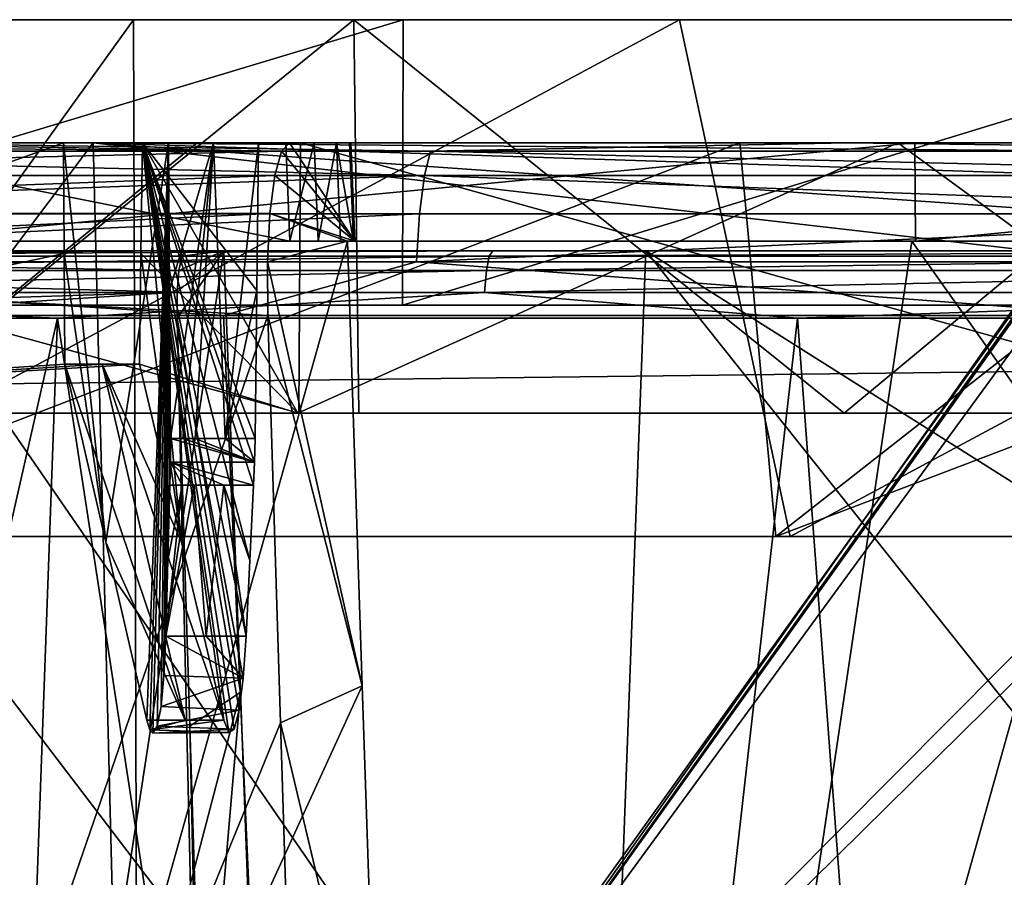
# Model space of a CAD drawing. Header units: millimetres. Extents: x -392 to 0, y 0 to 452.
# Tile 130 of 239: x -185 to -165, y 381 to 398. Entities that reach past the tile are written whole.
import ezdxf

# ---------------------------------------------------------------- set-up
doc = ezdxf.new("R2010")
doc.units = ezdxf.units.MM
doc.header["$LTSCALE"] = 65.185185
for name, color, linetype in [('1', 7, 'CONTINUOUS'), ('101', 7, 'CONTINUOUS'), ('13', 7, 'CONTINUOUS'), ('18', 7, 'CONTINUOUS'), ('245', 7, 'CONTINUOUS'), ('249', 7, 'CONTINUOUS'), ('259', 7, 'CONTINUOUS'), ('26', 7, 'CONTINUOUS'), ('260', 7, 'CONTINUOUS'), ('261', 7, 'CONTINUOUS'), ('279', 7, 'CONTINUOUS'), ('32', 7, 'CONTINUOUS'), ('34', 7, 'CONTINUOUS'), ('36', 7, 'CONTINUOUS'), ('39', 7, 'CONTINUOUS'), ('431', 7, 'CONTINUOUS'), ('432', 7, 'CONTINUOUS'), ('437', 7, 'CONTINUOUS'), ('441', 7, 'CONTINUOUS'), ('442', 7, 'CONTINUOUS'), ('445', 7, 'CONTINUOUS'), ('447', 7, 'CONTINUOUS'), ('454', 7, 'CONTINUOUS'), ('455', 7, 'CONTINUOUS'), ('456', 7, 'CONTINUOUS'), ('457', 7, 'CONTINUOUS'), ('458', 7, 'CONTINUOUS'), ('459', 7, 'CONTINUOUS'), ('460', 7, 'CONTINUOUS'), ('468', 7, 'CONTINUOUS'), ('469', 7, 'CONTINUOUS'), ('470', 7, 'CONTINUOUS'), ('471', 7, 'CONTINUOUS'), ('472', 7, 'CONTINUOUS'), ('473', 7, 'CONTINUOUS'), ('474', 7, 'CONTINUOUS'), ('54', 7, 'CONTINUOUS'), ('81', 7, 'CONTINUOUS'), ('96', 7, 'CONTINUOUS'), ('97', 7, 'CONTINUOUS'), ('99', 7, 'CONTINUOUS')]:
    doc.layers.add(name, color=color, linetype=linetype)

msp = doc.modelspace()

# ---------------------------------------------------------------- linework, layer by layer
at = {"layer": '1', "linetype": 'Continuous'}
for points in [[(-199.5, 336.065, -371.956), (-178.472, 336.065, -370.684), (-199.5, 392.488, -373.335), (-199.5, 336.065, -371.956)], [(-199.5, 392.488, -373.335), (-178.472, 336.065, -370.684), (-180.97, 392.488, -372.356), (-199.5, 392.488, -373.335)], [(-180.97, 392.488, -372.356), (-178.472, 336.065, -370.684), (-162.646, 392.488, -369.429), (-180.97, 392.488, -372.356)], [(-178.472, 336.065, -370.684), (-157.75, 336.065, -366.886), (-162.646, 392.488, -369.429), (-178.472, 336.065, -370.684)]]:
    msp.add_3dface(points, dxfattribs=at)
at = {"layer": '101', "linetype": 'Continuous'}
for points in [[(-173.31, 369, -380.468), (-192.24, 393.8, -381.757), (-194.332, 369, -382.261), (-173.31, 369, -380.468)], [(-172.381, 393.8, -379.895), (-192.24, 393.8, -381.757), (-173.31, 369, -380.468), (-172.381, 393.8, -379.895)], [(-152.62, 369, -376.289), (-172.381, 393.8, -379.895), (-173.31, 369, -380.468), (-152.62, 369, -376.289)], [(-152.62, 369, -376.289), (-152.729, 381.4, -376.094), (-172.381, 393.8, -379.895), (-152.62, 369, -376.289)], [(-152.837, 393.8, -375.898), (-172.381, 393.8, -379.895), (-152.729, 381.4, -376.094), (-152.837, 393.8, -375.898)]]:
    msp.add_3dface(points, dxfattribs=at)
at = {"layer": '13', "linetype": 'Continuous'}
for points in [[(-192.538, 369, -383.646), (-187.93, 394, -383.636), (-170.687, 369, -381.535), (-192.538, 369, -383.646)], [(-178.451, 394, -12.197), (-189.74, 394, -11.261), (-185.462, 369, -11.753), (-178.451, 394, -12.197)], [(-187.93, 394, -383.636), (-166.975, 394, -381.137), (-170.687, 369, -381.535), (-187.93, 394, -383.636)], [(-178.15, 384.962, -12.311), (-178.451, 394, -12.197), (-185.462, 369, -11.753), (-178.15, 384.962, -12.311)], [(-170.687, 369, -381.535), (-166.975, 394, -381.137), (-149.232, 369, -376.866), (-170.687, 369, -381.535)], [(-166.975, 394, -381.137), (-146.436, 394, -376.286), (-149.232, 369, -376.866), (-166.975, 394, -381.137)], [(-177.849, 375.93, -12.425), (-178.15, 384.962, -12.311), (-185.462, 369, -11.753), (-177.849, 375.93, -12.425)]]:
    msp.add_3dface(points, dxfattribs=at)
at = {"layer": '18', "linetype": 'Continuous'}
for points in [[(-179.625, 394, -9.527), (-179.706, 396, -9.589), (-189.611, 396, -8.808), (-179.625, 394, -9.527)], [(-189.607, 394, -8.738), (-179.625, 394, -9.527), (-189.611, 396, -8.808), (-189.607, 394, -8.738)]]:
    msp.add_3dface(points, dxfattribs=at)
at = {"layer": '245', "linetype": 'Continuous'}
for points in [[(-200.572, 395.829, -19.166), (-200.624, 396, -18.07), (-179.792, 395.829, -20.255), (-200.572, 395.829, -19.166)], [(-179.792, 395.829, -20.255), (-200.624, 396, -18.07), (-190.109, 396, -18.312), (-179.792, 395.829, -20.255)], [(-179.627, 396, -19.17), (-179.792, 395.829, -20.255), (-190.109, 396, -18.312), (-179.627, 396, -19.17)], [(-200.538, 395.333, -20.157), (-200.572, 395.829, -19.166), (-179.792, 395.829, -20.255), (-200.538, 395.333, -20.157)], [(-179.93, 395.333, -21.237), (-200.538, 395.333, -20.157), (-179.792, 395.829, -20.255), (-179.93, 395.333, -21.237)], [(-200.523, 394.559, -20.95), (-200.538, 395.333, -20.157), (-179.93, 395.333, -21.237), (-200.523, 394.559, -20.95)], [(-180.028, 394.558, -22.025), (-200.523, 394.559, -20.95), (-179.93, 395.333, -21.237), (-180.028, 394.558, -22.025)], [(-200.53, 393.58, -21.471), (-200.523, 394.559, -20.95), (-180.028, 394.558, -22.025), (-200.53, 393.58, -21.471)], [(-180.075, 393.579, -22.543), (-200.53, 393.58, -21.471), (-180.028, 394.558, -22.025), (-180.075, 393.579, -22.543)], [(-180.068, 392.488, -22.742), (-189.769, 392.488, -21.935), (-200.53, 393.58, -21.471), (-180.068, 392.488, -22.742)], [(-180.068, 392.488, -22.742), (-200.53, 393.58, -21.471), (-180.075, 393.579, -22.543), (-180.068, 392.488, -22.742)]]:
    msp.add_3dface(points, dxfattribs=at)
at = {"layer": '249', "linetype": 'Continuous'}
for points in [[(-198.499, 395.829, -375.835), (-176.761, 395.829, -374.382), (-188.379, 396, -376.589), (-198.499, 395.829, -375.835)], [(-188.379, 396, -376.589), (-176.761, 395.829, -374.382), (-168.277, 396, -374.196), (-188.379, 396, -376.589)], [(-176.761, 395.829, -374.382), (-155.362, 395.829, -370.29), (-168.277, 396, -374.196), (-176.761, 395.829, -374.382)], [(-168.277, 396, -374.196), (-155.362, 395.829, -370.29), (-148.572, 396, -369.555), (-168.277, 396, -374.196)], [(-176.761, 395.829, -374.382), (-198.499, 395.829, -375.835), (-176.887, 395.332, -373.398), (-176.761, 395.829, -374.382)], [(-198.499, 395.829, -375.835), (-198.499, 395.332, -374.842), (-176.887, 395.332, -373.398), (-198.499, 395.829, -375.835)], [(-176.761, 395.829, -374.382), (-176.887, 395.332, -373.398), (-155.614, 395.332, -369.329), (-176.761, 395.829, -374.382)], [(-155.362, 395.829, -370.29), (-176.761, 395.829, -374.382), (-155.614, 395.332, -369.329), (-155.362, 395.829, -370.29)], [(-198.499, 394.557, -374.048), (-176.987, 394.557, -372.61), (-176.887, 395.332, -373.398), (-198.499, 394.557, -374.048)], [(-198.499, 395.332, -374.842), (-198.499, 394.557, -374.048), (-176.887, 395.332, -373.398), (-198.499, 395.332, -374.842)], [(-176.987, 394.557, -372.61), (-155.81, 394.557, -368.56), (-176.887, 395.332, -373.398), (-176.987, 394.557, -372.61)], [(-176.887, 395.332, -373.398), (-155.81, 394.557, -368.56), (-155.614, 395.332, -369.329), (-176.887, 395.332, -373.398)], [(-198.499, 393.576, -373.528), (-177.049, 393.576, -372.093), (-176.987, 394.557, -372.61), (-198.499, 393.576, -373.528)], [(-198.499, 394.557, -374.048), (-198.499, 393.576, -373.528), (-176.987, 394.557, -372.61), (-198.499, 394.557, -374.048)], [(-177.049, 393.576, -372.093), (-155.934, 393.576, -368.055), (-155.81, 394.557, -368.56), (-177.049, 393.576, -372.093)], [(-176.987, 394.557, -372.61), (-177.049, 393.576, -372.093), (-155.81, 394.557, -368.56), (-176.987, 394.557, -372.61)], [(-199.5, 392.488, -373.335), (-180.97, 392.488, -372.356), (-198.499, 393.576, -373.528), (-199.5, 392.488, -373.335)], [(-198.499, 393.576, -373.528), (-180.97, 392.488, -372.356), (-177.049, 393.576, -372.093), (-198.499, 393.576, -373.528)], [(-180.97, 392.488, -372.356), (-162.646, 392.488, -369.429), (-177.049, 393.576, -372.093), (-180.97, 392.488, -372.356)], [(-177.049, 393.576, -372.093), (-162.646, 392.488, -369.429), (-155.934, 393.576, -368.055), (-177.049, 393.576, -372.093)]]:
    msp.add_3dface(points, dxfattribs=at)
at = {"layer": '259', "linetype": 'Continuous'}
for points in [[(-189.74, 394, -11.261), (-178.451, 394, -12.197), (-189.607, 394, -8.738), (-189.74, 394, -11.261)], [(-178.451, 394, -12.197), (-179.625, 394, -9.527), (-189.607, 394, -8.738), (-178.451, 394, -12.197)], [(-179.625, 394, -9.527), (-178.451, 394, -12.197), (-179.049, 394, -9.71), (-179.625, 394, -9.527)], [(-179.049, 394, -9.71), (-178.451, 394, -12.197), (-178.593, 394, -10.105), (-179.049, 394, -9.71)], [(-178.593, 394, -10.105), (-178.451, 394, -12.197), (-178.329, 394, -10.649), (-178.593, 394, -10.105)], [(-178.329, 394, -10.649), (-178.451, 394, -12.197), (-178.302, 394, -11.252), (-178.329, 394, -10.649)]]:
    msp.add_3dface(points, dxfattribs=at)
at = {"layer": '26', "linetype": 'Continuous'}
for points in [[(-166.899, 394, -383.688), (-187.925, 394, -386.166), (-166.914, 396, -383.62), (-166.899, 394, -383.688)], [(-166.914, 396, -383.62), (-187.925, 394, -386.166), (-187.918, 396, -386.096), (-166.914, 396, -383.62)], [(-146.318, 396, -378.812), (-166.899, 394, -383.688), (-166.914, 396, -383.62), (-146.318, 396, -378.812)], [(-156.519, 394, -381.569), (-166.899, 394, -383.688), (-146.318, 396, -378.812), (-156.519, 394, -381.569)]]:
    msp.add_3dface(points, dxfattribs=at)
at = {"layer": '260', "linetype": 'Continuous'}
for points in [[(-179.706, 396, -9.589), (-179.625, 394, -9.527), (-179.13, 396, -9.772), (-179.706, 396, -9.589)], [(-179.625, 394, -9.527), (-179.049, 394, -9.71), (-179.13, 396, -9.772), (-179.625, 394, -9.527)], [(-179.13, 396, -9.772), (-179.049, 394, -9.71), (-178.673, 396, -10.167), (-179.13, 396, -9.772)], [(-179.049, 394, -9.71), (-178.593, 394, -10.105), (-178.673, 396, -10.167), (-179.049, 394, -9.71)], [(-178.593, 394, -10.105), (-178.329, 394, -10.649), (-178.673, 396, -10.167), (-178.593, 394, -10.105)], [(-178.673, 396, -10.167), (-178.329, 394, -10.649), (-178.41, 396, -10.71), (-178.673, 396, -10.167)], [(-178.329, 394, -10.649), (-178.302, 394, -11.252), (-178.41, 396, -10.71), (-178.329, 394, -10.649)], [(-178.41, 396, -10.71), (-178.302, 394, -11.252), (-178.382, 396, -11.314), (-178.41, 396, -10.71)]]:
    msp.add_3dface(points, dxfattribs=at)
at = {"layer": '261', "linetype": 'Continuous'}
for points in [[(-179.792, 395.829, -20.255), (-179.627, 396, -19.17), (-178.302, 394, -11.252), (-179.792, 395.829, -20.255)], [(-178.302, 394, -11.252), (-179.627, 396, -19.17), (-178.382, 396, -11.314), (-178.302, 394, -11.252)], [(-179.93, 395.333, -21.237), (-179.792, 395.829, -20.255), (-178.302, 394, -11.252), (-179.93, 395.333, -21.237)], [(-180.028, 394.558, -22.025), (-179.93, 395.333, -21.237), (-178.302, 394, -11.252), (-180.028, 394.558, -22.025)], [(-178.451, 394, -12.197), (-180.075, 393.579, -22.543), (-180.028, 394.558, -22.025), (-178.451, 394, -12.197)], [(-178.451, 394, -12.197), (-180.028, 394.558, -22.025), (-178.302, 394, -11.252), (-178.451, 394, -12.197)], [(-178.451, 394, -12.197), (-178.15, 384.962, -12.311), (-180.075, 393.579, -22.543), (-178.451, 394, -12.197)], [(-178.15, 384.962, -12.311), (-180.068, 392.488, -22.742), (-180.075, 393.579, -22.543), (-178.15, 384.962, -12.311)], [(-178.15, 384.962, -12.311), (-179.812, 384.211, -22.975), (-180.068, 392.488, -22.742), (-178.15, 384.962, -12.311)], [(-178.15, 384.962, -12.311), (-177.849, 375.93, -12.425), (-179.812, 384.211, -22.975), (-178.15, 384.962, -12.311)], [(-177.849, 375.93, -12.425), (-179.556, 375.93, -23.207), (-179.812, 384.211, -22.975), (-177.849, 375.93, -12.425)]]:
    msp.add_3dface(points, dxfattribs=at)
at = {"layer": '279', "linetype": 'Continuous'}
for points in [[(-166.975, 394, -381.137), (-187.93, 394, -383.636), (-187.925, 394, -386.166), (-166.975, 394, -381.137)], [(-166.975, 394, -381.137), (-187.925, 394, -386.166), (-166.899, 394, -383.688), (-166.975, 394, -381.137)], [(-146.436, 394, -376.286), (-166.975, 394, -381.137), (-156.519, 394, -381.569), (-146.436, 394, -376.286)], [(-166.975, 394, -381.137), (-166.899, 394, -383.688), (-156.519, 394, -381.569), (-166.975, 394, -381.137)]]:
    msp.add_3dface(points, dxfattribs=at)
at = {"layer": '32', "linetype": 'Continuous'}
for points in [[(-180.068, 392.488, -22.742), (-179.812, 384.211, -22.975), (-199.5, 336.065, -23.044), (-180.068, 392.488, -22.742)], [(-189.769, 392.488, -21.935), (-180.068, 392.488, -22.742), (-199.5, 336.065, -23.044), (-189.769, 392.488, -21.935)], [(-179.812, 384.211, -22.975), (-179.556, 375.93, -23.207), (-199.5, 336.065, -23.044), (-179.812, 384.211, -22.975)]]:
    msp.add_3dface(points, dxfattribs=at)
at = {"layer": '34', "linetype": 'Continuous'}
for points in [[(-191.398, 336, -21.031), (-180.591, 336, -21.86), (-190.182, 392.434, -19.71), (-191.398, 336, -21.031)], [(-190.182, 392.434, -19.71), (-180.591, 336, -21.86), (-181.914, 392.435, -20.337), (-190.182, 392.434, -19.71)], [(-181.914, 392.435, -20.337), (-180.591, 336, -21.86), (-181.657, 384.145, -20.566), (-181.914, 392.435, -20.337)], [(-181.657, 384.145, -20.566), (-180.591, 336, -21.86), (-181.401, 375.853, -20.796), (-181.657, 384.145, -20.566)]]:
    msp.add_3dface(points, dxfattribs=at)
at = {"layer": '36', "linetype": 'Continuous'}
for points in [[(-184.347, 392.434, -374.888), (-197.152, 336, -374.139), (-199.5, 392.434, -375.534), (-184.347, 392.434, -374.888)], [(-186.401, 336, -373.668), (-197.152, 336, -374.139), (-184.347, 392.434, -374.888), (-186.401, 336, -373.668)], [(-175.698, 336, -372.544), (-186.401, 336, -373.668), (-184.347, 392.434, -374.888), (-175.698, 336, -372.544)], [(-169.303, 392.434, -372.954), (-175.698, 336, -372.544), (-184.347, 392.434, -374.888), (-169.303, 392.434, -372.954)], [(-165.084, 336, -370.77), (-175.698, 336, -372.544), (-169.303, 392.434, -372.954), (-165.084, 336, -370.77)], [(-154.479, 392.434, -369.748), (-165.084, 336, -370.77), (-169.303, 392.434, -372.954), (-154.479, 392.434, -369.748)]]:
    msp.add_3dface(points, dxfattribs=at)
at = {"layer": '39', "linetype": 'Continuous'}
for points in [[(-181.742, 393.8, -18.947), (-189.849, 393.8, -13.353), (-190.109, 393.8, -18.312), (-181.742, 393.8, -18.947)], [(-180.964, 393.8, -14.034), (-189.849, 393.8, -13.353), (-181.742, 393.8, -18.947), (-180.964, 393.8, -14.034)]]:
    msp.add_3dface(points, dxfattribs=at)
at = {"layer": '431', "linetype": 'Continuous'}
for points in [[(-181.508, 396, -8.768), (-191.298, 388, -7.811), (-192.607, 396, -8.038), (-181.508, 396, -8.768)], [(-169.738, 388, -9.98), (-191.298, 388, -7.811), (-170.471, 396, -10.148), (-169.738, 388, -9.98)], [(-170.471, 396, -10.148), (-191.298, 388, -7.811), (-181.508, 396, -8.768), (-170.471, 396, -10.148)], [(-159.535, 396, -12.173), (-169.738, 388, -9.98), (-170.471, 396, -10.148), (-159.535, 396, -12.173)], [(-148.564, 388, -14.593), (-169.738, 388, -9.98), (-148.735, 396, -14.836), (-148.564, 388, -14.593)], [(-148.735, 396, -14.836), (-169.738, 388, -9.98), (-159.535, 396, -12.173), (-148.735, 396, -14.836)]]:
    msp.add_3dface(points, dxfattribs=at)
at = {"layer": '432', "linetype": 'Continuous'}
for points in [[(-205.57, 396, -386.99), (-205.053, 367.5, -388.002), (-183.618, 396, -386.421), (-205.57, 396, -386.99)], [(-205.053, 367.5, -388.002), (-182.899, 367.5, -387.358), (-183.618, 396, -386.421), (-205.053, 367.5, -388.002)], [(-183.618, 396, -386.421), (-182.899, 367.5, -387.358), (-164.068, 393.75, -383.827), (-183.618, 396, -386.421)], [(-161.875, 396, -383.316), (-183.618, 396, -386.421), (-162.723, 395.827, -383.492), (-161.875, 396, -383.316)], [(-162.723, 395.827, -383.492), (-183.618, 396, -386.421), (-163.436, 395.338, -383.649), (-162.723, 395.827, -383.492)], [(-163.436, 395.338, -383.649), (-183.618, 396, -386.421), (-163.908, 394.608, -383.766), (-163.436, 395.338, -383.649)], [(-163.908, 394.608, -383.766), (-183.618, 396, -386.421), (-164.068, 393.75, -383.827), (-163.908, 394.608, -383.766)], [(-164.068, 393.75, -383.827), (-182.899, 367.5, -387.358), (-164.002, 386.5, -384.072), (-164.068, 393.75, -383.827)], [(-163.936, 379.25, -384.317), (-164.002, 386.5, -384.072), (-182.899, 367.5, -387.358), (-163.936, 379.25, -384.317)]]:
    msp.add_3dface(points, dxfattribs=at)
at = {"layer": '437', "linetype": 'Continuous'}
for points in [[(-191.298, 388, -7.811), (-169.738, 388, -9.98), (-169.446, 388, -7.799), (-191.298, 388, -7.811)], [(-191.263, 388, -5.61), (-191.298, 388, -7.811), (-169.446, 388, -7.799), (-191.263, 388, -5.61)], [(-169.738, 388, -9.98), (-148.564, 388, -14.593), (-148.019, 388, -12.461), (-169.738, 388, -9.98)], [(-169.446, 388, -7.799), (-169.738, 388, -9.98), (-148.019, 388, -12.461), (-169.446, 388, -7.799)]]:
    msp.add_3dface(points, dxfattribs=at)
at = {"layer": '441', "linetype": 'Continuous'}
for points in [[(-193.912, 398.5, -5.882), (-191.263, 388, -5.61), (-171.702, 398.5, -7.826), (-193.912, 398.5, -5.882)], [(-191.263, 388, -5.61), (-169.446, 388, -7.799), (-171.702, 398.5, -7.826), (-191.263, 388, -5.61)], [(-171.702, 398.5, -7.826), (-169.446, 388, -7.799), (-149.872, 398.5, -12.335), (-171.702, 398.5, -7.826)], [(-169.446, 388, -7.799), (-148.019, 388, -12.461), (-149.872, 398.5, -12.335), (-169.446, 388, -7.799)]]:
    msp.add_3dface(points, dxfattribs=at)
at = {"layer": '442', "linetype": 'Continuous'}
for points in [[(-182.702, 367.5, -389.549), (-205.115, 367.5, -390.201), (-182.803, 398.5, -388.471), (-182.702, 367.5, -389.549)], [(-182.803, 398.5, -388.471), (-205.115, 367.5, -390.201), (-205.088, 398.5, -389.118), (-182.803, 398.5, -388.471)], [(-160.751, 398.5, -385.243), (-182.702, 367.5, -389.549), (-182.803, 398.5, -388.471), (-160.751, 398.5, -385.243)], [(-182.702, 367.5, -389.549), (-160.751, 398.5, -385.243), (-162.864, 395.34, -385.779), (-182.702, 367.5, -389.549)], [(-163.336, 394.61, -385.896), (-182.702, 367.5, -389.549), (-162.864, 395.34, -385.779), (-163.336, 394.61, -385.896)], [(-163.497, 393.75, -385.958), (-182.702, 367.5, -389.549), (-163.336, 394.61, -385.896), (-163.497, 393.75, -385.958)], [(-163.431, 386.5, -386.203), (-182.702, 367.5, -389.549), (-163.497, 393.75, -385.958), (-163.431, 386.5, -386.203)], [(-163.365, 379.25, -386.448), (-182.702, 367.5, -389.549), (-163.431, 386.5, -386.203), (-163.365, 379.25, -386.448)]]:
    msp.add_3dface(points, dxfattribs=at)
at = {"layer": '445', "linetype": 'Continuous'}
for points in [[(-218.077, 396, -9.93), (-217.707, 396, -10.407), (-179.407, 396, -45.005), (-218.077, 396, -9.93)], [(-214.841, 396, -8.534), (-218.077, 396, -9.93), (-179.407, 396, -45.005), (-214.841, 396, -8.534)], [(-217.707, 396, -10.407), (-217.554, 396, -10.992), (-179.407, 396, -45.005), (-217.707, 396, -10.407)], [(-217.554, 396, -10.992), (-217.138, 396, -18.935), (-179.407, 396, -45.005), (-217.554, 396, -10.992)], [(-179.407, 396, -45.005), (-217.138, 396, -18.935), (-199.488, 396, -43.687), (-179.407, 396, -45.005)], [(-200.624, 396, -18.07), (-214.841, 396, -8.534), (-159.674, 396, -48.933), (-200.624, 396, -18.07)], [(-159.674, 396, -48.933), (-214.841, 396, -8.534), (-179.407, 396, -45.005), (-159.674, 396, -48.933)], [(-187.918, 396, -386.096), (-205.57, 396, -386.99), (-183.618, 396, -386.421), (-187.918, 396, -386.096)], [(-203.65, 396, -351.257), (-188.379, 396, -376.589), (-182.088, 396, -371.946), (-203.65, 396, -351.257)], [(-184.223, 396, -350.552), (-203.65, 396, -351.257), (-182.088, 396, -371.946), (-184.223, 396, -350.552)], [(-190.109, 396, -18.312), (-200.624, 396, -18.07), (-159.674, 396, -48.933), (-190.109, 396, -18.312)], [(-189.611, 396, -8.808), (-181.508, 396, -8.768), (-192.607, 396, -8.038), (-189.611, 396, -8.808)], [(-179.627, 396, -19.17), (-190.109, 396, -18.312), (-140.627, 396, -55.401), (-179.627, 396, -19.17)], [(-140.627, 396, -55.401), (-190.109, 396, -18.312), (-159.674, 396, -48.933), (-140.627, 396, -55.401)], [(-189.611, 396, -8.808), (-179.706, 396, -9.589), (-181.508, 396, -8.768), (-189.611, 396, -8.808)], [(-188.379, 396, -376.589), (-168.277, 396, -374.196), (-182.088, 396, -371.946), (-188.379, 396, -376.589)], [(-166.914, 396, -383.62), (-187.918, 396, -386.096), (-183.618, 396, -386.421), (-166.914, 396, -383.62)], [(-166.914, 396, -383.62), (-183.618, 396, -386.421), (-161.875, 396, -383.316), (-166.914, 396, -383.62)], [(-168.277, 396, -374.196), (-148.572, 396, -369.555), (-182.621, 396, -350.384), (-168.277, 396, -374.196)], [(-180.262, 396, -371.754), (-168.277, 396, -374.196), (-182.621, 396, -350.384), (-180.262, 396, -371.754)], [(-182.621, 396, -350.384), (-148.572, 396, -369.555), (-167.258, 396, -347.895), (-182.621, 396, -350.384)], [(-182.088, 396, -371.946), (-168.277, 396, -374.196), (-181.175, 396, -371.852), (-182.088, 396, -371.946)], [(-179.706, 396, -9.589), (-179.13, 396, -9.772), (-181.508, 396, -8.768), (-179.706, 396, -9.589)], [(-179.13, 396, -9.772), (-170.471, 396, -10.148), (-181.508, 396, -8.768), (-179.13, 396, -9.772)], [(-181.175, 396, -371.852), (-168.277, 396, -374.196), (-180.262, 396, -371.754), (-181.175, 396, -371.852)], [(-178.382, 396, -11.314), (-179.627, 396, -19.17), (-140.627, 396, -55.401), (-178.382, 396, -11.314)], [(-163.294, 396, -21.757), (-179.13, 396, -9.772), (-178.673, 396, -10.167), (-163.294, 396, -21.757)], [(-179.13, 396, -9.772), (-163.294, 396, -21.757), (-170.471, 396, -10.148), (-179.13, 396, -9.772)], [(-163.294, 396, -21.757), (-178.673, 396, -10.167), (-122.588, 396, -64.298), (-163.294, 396, -21.757)], [(-178.673, 396, -10.167), (-178.41, 396, -10.71), (-122.588, 396, -64.298), (-178.673, 396, -10.167)], [(-178.41, 396, -10.71), (-178.382, 396, -11.314), (-122.588, 396, -64.298), (-178.41, 396, -10.71)], [(-122.588, 396, -64.298), (-178.382, 396, -11.314), (-140.627, 396, -55.401), (-122.588, 396, -64.298)], [(-160.862, 396, -12.665), (-160.257, 396, -12.669), (-170.471, 396, -10.148), (-160.862, 396, -12.665)], [(-160.257, 396, -12.669), (-159.535, 396, -12.173), (-170.471, 396, -10.148), (-160.257, 396, -12.669)], [(-162.049, 396, -13.901), (-161.837, 396, -13.335), (-170.471, 396, -10.148), (-162.049, 396, -13.901)], [(-163.294, 396, -21.757), (-162.049, 396, -13.901), (-170.471, 396, -10.148), (-163.294, 396, -21.757)], [(-161.837, 396, -13.335), (-161.418, 396, -12.9), (-170.471, 396, -10.148), (-161.837, 396, -13.335)], [(-161.418, 396, -12.9), (-160.862, 396, -12.665), (-170.471, 396, -10.148), (-161.418, 396, -12.9)], [(-148.572, 396, -369.555), (-129.516, 396, -362.723), (-167.258, 396, -347.895), (-148.572, 396, -369.555)], [(-167.258, 396, -347.895), (-129.516, 396, -362.723), (-152.225, 396, -343.867), (-167.258, 396, -347.895)], [(-146.318, 396, -378.812), (-166.914, 396, -383.62), (-161.875, 396, -383.316), (-146.318, 396, -378.812)]]:
    msp.add_3dface(points, dxfattribs=at)
at = {"layer": '447', "linetype": 'Continuous'}
for points in [[(-203.65, 396, -351.257), (-184.223, 396, -350.552), (-199.504, 390.5, -351.121), (-203.65, 396, -351.257)], [(-199.504, 390.5, -351.121), (-184.223, 396, -350.552), (-184.212, 393.75, -350.472), (-199.504, 390.5, -351.121)], [(-182.621, 396, -350.384), (-179.46, 390.5, -349.808), (-182.65, 393.75, -350.308), (-182.621, 396, -350.384)], [(-182.621, 396, -350.384), (-167.258, 396, -347.895), (-179.46, 390.5, -349.808), (-182.621, 396, -350.384)], [(-179.46, 390.5, -349.808), (-167.258, 396, -347.895), (-159.746, 390.5, -345.888), (-179.46, 390.5, -349.808)], [(-167.258, 396, -347.895), (-152.225, 396, -343.867), (-159.746, 390.5, -345.888), (-167.258, 396, -347.895)], [(-184.2, 391.5, -350.392), (-199.504, 390.5, -351.121), (-184.212, 393.75, -350.472), (-184.2, 391.5, -350.392)], [(-182.65, 393.75, -350.308), (-179.46, 390.5, -349.808), (-182.678, 391.5, -350.232), (-182.65, 393.75, -350.308)], [(-179.46, 390.5, -349.808), (-199.504, 390.5, -351.121), (-182.678, 391.5, -350.232), (-179.46, 390.5, -349.808)], [(-182.678, 391.5, -350.232), (-199.504, 390.5, -351.121), (-183.439, 391.5, -350.314), (-182.678, 391.5, -350.232)], [(-183.439, 391.5, -350.314), (-199.504, 390.5, -351.121), (-184.2, 391.5, -350.392), (-183.439, 391.5, -350.314)]]:
    msp.add_3dface(points, dxfattribs=at)
at = {"layer": '454', "linetype": 'Continuous'}
for points in [[(-179.44, 390.5, -45.195), (-199.488, 396, -43.687), (-199.496, 390.5, -43.879), (-179.44, 390.5, -45.195)], [(-179.407, 396, -45.005), (-199.488, 396, -43.687), (-179.44, 390.5, -45.195), (-179.407, 396, -45.005)], [(-159.734, 390.5, -49.115), (-179.407, 396, -45.005), (-179.44, 390.5, -45.195), (-159.734, 390.5, -49.115)], [(-159.674, 396, -48.933), (-179.407, 396, -45.005), (-159.734, 390.5, -49.115), (-159.674, 396, -48.933)]]:
    msp.add_3dface(points, dxfattribs=at)
at = {"layer": '455', "linetype": 'Continuous'}
for points in [[(-52.372, 390.5, -233.3), (-219.54, 390.5, -45.192), (-235.3, 390.5, -50.372), (-52.372, 390.5, -233.3)], [(-199.496, 390.5, -43.879), (-219.54, 390.5, -45.192), (-52.372, 390.5, -233.3), (-199.496, 390.5, -43.879)], [(-199.504, 390.5, -351.121), (-179.46, 390.5, -349.808), (-188.179, 390.5, -348.497), (-199.504, 390.5, -351.121)], [(-179.44, 390.5, -45.195), (-199.496, 390.5, -43.879), (-52.372, 390.5, -233.3), (-179.44, 390.5, -45.195)], [(-188.179, 390.5, -348.497), (-179.46, 390.5, -349.808), (-178.219, 390.5, -347.418), (-188.179, 390.5, -348.497)], [(-179.46, 390.5, -349.808), (-159.746, 390.5, -345.888), (-168.352, 390.5, -345.682), (-179.46, 390.5, -349.808)], [(-178.219, 390.5, -347.418), (-179.46, 390.5, -349.808), (-168.352, 390.5, -345.682), (-178.219, 390.5, -347.418)], [(-159.734, 390.5, -49.115), (-179.44, 390.5, -45.195), (-52.372, 390.5, -233.3), (-159.734, 390.5, -49.115)], [(-168.352, 390.5, -345.682), (-159.746, 390.5, -345.888), (-158.622, 390.5, -343.298), (-168.352, 390.5, -345.682)]]:
    msp.add_3dface(points, dxfattribs=at)
at = {"layer": '456', "linetype": 'Continuous'}
for points in [[(-52.372, 390.5, -233.3), (-235.3, 390.5, -50.372), (-52.287, 392.7, -233.276), (-52.372, 390.5, -233.3)], [(-52.287, 392.7, -233.276), (-235.3, 390.5, -50.372), (-235.276, 392.7, -50.287), (-52.287, 392.7, -233.276)]]:
    msp.add_3dface(points, dxfattribs=at)
at = {"layer": '457', "linetype": 'Continuous'}
for points in [[(-198.311, 398.5, -349.195), (-188.179, 390.5, -348.497), (-178.324, 398.5, -347.715), (-198.311, 398.5, -349.195)], [(-188.179, 390.5, -348.497), (-178.219, 390.5, -347.418), (-178.324, 398.5, -347.715), (-188.179, 390.5, -348.497)], [(-178.219, 390.5, -347.418), (-168.352, 390.5, -345.682), (-178.324, 398.5, -347.715), (-178.219, 390.5, -347.418)], [(-178.324, 398.5, -347.715), (-168.352, 390.5, -345.682), (-158.708, 398.5, -343.613), (-178.324, 398.5, -347.715)], [(-168.352, 390.5, -345.682), (-158.622, 390.5, -343.298), (-158.708, 398.5, -343.613), (-168.352, 390.5, -345.682)]]:
    msp.add_3dface(points, dxfattribs=at)
at = {"layer": '458', "linetype": 'Continuous'}
for points in [[(-52.287, 392.7, -233.276), (-235.276, 392.7, -50.287), (-50.278, 392.7, -223.659), (-52.287, 392.7, -233.276)], [(-235.276, 392.7, -50.287), (-48.896, 392.7, -213.933), (-50.278, 392.7, -223.659), (-235.276, 392.7, -50.287)], [(-48.896, 392.7, -213.933), (-235.276, 392.7, -50.287), (-48.03, 392.7, -194.613), (-48.896, 392.7, -213.933)], [(-48.03, 392.7, -194.613), (-235.276, 392.7, -50.287), (-49.631, 392.7, -175.344), (-48.03, 392.7, -194.613)], [(-49.631, 392.7, -175.344), (-235.276, 392.7, -50.287), (-53.675, 392.7, -156.433), (-49.631, 392.7, -175.344)], [(-53.675, 392.7, -156.433), (-235.276, 392.7, -50.287), (-60.091, 392.7, -138.198), (-53.675, 392.7, -156.433)], [(-60.091, 392.7, -138.198), (-235.276, 392.7, -50.287), (-68.779, 392.7, -120.926), (-60.091, 392.7, -138.198)], [(-68.779, 392.7, -120.926), (-235.276, 392.7, -50.287), (-79.603, 392.7, -104.893), (-68.779, 392.7, -120.926)], [(-79.603, 392.7, -104.893), (-235.276, 392.7, -50.287), (-92.381, 392.7, -90.369), (-79.603, 392.7, -104.893)], [(-92.381, 392.7, -90.369), (-235.276, 392.7, -50.287), (-106.899, 392.7, -77.598), (-92.381, 392.7, -90.369)], [(-106.899, 392.7, -77.598), (-235.276, 392.7, -50.287), (-122.922, 392.7, -66.782), (-106.899, 392.7, -77.598)], [(-122.922, 392.7, -66.782), (-235.276, 392.7, -50.287), (-140.19, 392.7, -58.095), (-122.922, 392.7, -66.782)], [(-140.19, 392.7, -58.095), (-235.276, 392.7, -50.287), (-158.426, 392.7, -51.677), (-140.19, 392.7, -58.095)], [(-158.426, 392.7, -51.677), (-235.276, 392.7, -50.287), (-177.334, 392.7, -47.633), (-158.426, 392.7, -51.677)], [(-177.334, 392.7, -47.633), (-235.276, 392.7, -50.287), (-196.606, 392.7, -46.03), (-177.334, 392.7, -47.633)]]:
    msp.add_3dface(points, dxfattribs=at)
at = {"layer": '459', "linetype": 'Continuous'}
for points in [[(-177.315, 398.5, -47.431), (-196.606, 392.7, -46.03), (-196.609, 398.5, -45.828), (-177.315, 398.5, -47.431)], [(-177.334, 392.7, -47.633), (-196.606, 392.7, -46.03), (-177.315, 398.5, -47.431), (-177.334, 392.7, -47.633)], [(-158.426, 392.7, -51.677), (-177.334, 392.7, -47.633), (-158.378, 398.5, -51.48), (-158.426, 392.7, -51.677)], [(-158.378, 398.5, -51.48), (-177.334, 392.7, -47.633), (-177.315, 398.5, -47.431), (-158.378, 398.5, -51.48)]]:
    msp.add_3dface(points, dxfattribs=at)
at = {"layer": '460', "linetype": 'Continuous'}
for points in [[(-182.803, 398.5, -388.471), (-205.088, 398.5, -389.118), (-237.996, 398.5, -344.234), (-182.803, 398.5, -388.471)], [(-182.803, 398.5, -388.471), (-237.996, 398.5, -344.234), (-218.318, 398.5, -348.028), (-182.803, 398.5, -388.471)], [(-182.803, 398.5, -388.471), (-218.318, 398.5, -348.028), (-198.311, 398.5, -349.195), (-182.803, 398.5, -388.471)], [(-216.197, 398.5, -6.529), (-193.912, 398.5, -5.882), (-158.378, 398.5, -51.48), (-216.197, 398.5, -6.529)], [(-216.197, 398.5, -6.529), (-158.378, 398.5, -51.48), (-177.315, 398.5, -47.431), (-216.197, 398.5, -6.529)], [(-216.197, 398.5, -6.529), (-177.315, 398.5, -47.431), (-196.609, 398.5, -45.828), (-216.197, 398.5, -6.529)], [(-160.751, 398.5, -385.243), (-182.803, 398.5, -388.471), (-198.311, 398.5, -349.195), (-160.751, 398.5, -385.243)], [(-160.751, 398.5, -385.243), (-198.311, 398.5, -349.195), (-178.324, 398.5, -347.715), (-160.751, 398.5, -385.243)], [(-193.912, 398.5, -5.882), (-171.702, 398.5, -7.826), (-140.118, 398.5, -57.905), (-193.912, 398.5, -5.882)], [(-193.912, 398.5, -5.882), (-140.118, 398.5, -57.905), (-158.378, 398.5, -51.48), (-193.912, 398.5, -5.882)], [(-139.213, 398.5, -379.474), (-160.751, 398.5, -385.243), (-178.324, 398.5, -347.715), (-139.213, 398.5, -379.474)], [(-139.213, 398.5, -379.474), (-178.324, 398.5, -347.715), (-158.708, 398.5, -343.613), (-139.213, 398.5, -379.474)], [(-171.702, 398.5, -7.826), (-149.872, 398.5, -12.335), (-14.333, 398.5, -147.88), (-171.702, 398.5, -7.826)], [(-171.702, 398.5, -7.826), (-14.333, 398.5, -147.88), (-9.825, 398.5, -169.713), (-171.702, 398.5, -7.826)], [(-171.702, 398.5, -7.826), (-9.825, 398.5, -169.713), (-92.226, 398.5, -90.238), (-171.702, 398.5, -7.826)], [(-171.702, 398.5, -7.826), (-92.226, 398.5, -90.238), (-106.769, 398.5, -77.442), (-171.702, 398.5, -7.826)], [(-171.702, 398.5, -7.826), (-106.769, 398.5, -77.442), (-122.824, 398.5, -66.605), (-171.702, 398.5, -7.826)], [(-171.702, 398.5, -7.826), (-122.824, 398.5, -66.605), (-140.118, 398.5, -57.905), (-171.702, 398.5, -7.826)]]:
    msp.add_3dface(points, dxfattribs=at)
at = {"layer": '468', "linetype": 'Continuous'}
for points in [[(-182.621, 396, -350.384), (-182.65, 393.75, -350.308), (-181.822, 387.881, -358.272), (-182.621, 396, -350.384)], [(-180.262, 396, -371.754), (-182.621, 396, -350.384), (-180.296, 392.996, -371.684), (-180.262, 396, -371.754)], [(-180.296, 392.996, -371.684), (-182.621, 396, -350.384), (-180.33, 389.991, -371.614), (-180.296, 392.996, -371.684)], [(-180.33, 389.991, -371.614), (-182.621, 396, -350.384), (-180.34, 389.507, -371.563), (-180.33, 389.991, -371.614)], [(-180.34, 389.507, -371.563), (-182.621, 396, -350.384), (-180.358, 389.038, -371.436), (-180.34, 389.507, -371.563)], [(-180.358, 389.038, -371.436), (-182.621, 396, -350.384), (-180.433, 387.506, -370.883), (-180.358, 389.038, -371.436)], [(-180.433, 387.506, -370.883), (-182.621, 396, -350.384), (-180.507, 385.974, -370.33), (-180.433, 387.506, -370.883)], [(-180.507, 385.974, -370.33), (-182.621, 396, -350.384), (-180.568, 385.119, -369.852), (-180.507, 385.974, -370.33)], [(-180.568, 385.119, -369.852), (-182.621, 396, -350.384), (-180.654, 384.466, -369.125), (-180.568, 385.119, -369.852)], [(-180.654, 384.466, -369.125), (-182.621, 396, -350.384), (-180.756, 384.083, -368.227), (-180.654, 384.466, -369.125)], [(-180.756, 384.083, -368.227), (-182.621, 396, -350.384), (-180.864, 384.013, -367.255), (-180.756, 384.083, -368.227)], [(-180.864, 384.013, -367.255), (-182.621, 396, -350.384), (-180.966, 384.262, -366.311), (-180.864, 384.013, -367.255)], [(-180.966, 384.262, -366.311), (-182.621, 396, -350.384), (-181.822, 387.881, -358.272), (-180.966, 384.262, -366.311)], [(-182.65, 393.75, -350.308), (-182.678, 391.5, -350.232), (-181.822, 387.881, -358.272), (-182.65, 393.75, -350.308)]]:
    msp.add_3dface(points, dxfattribs=at)
at = {"layer": '469', "linetype": 'Continuous'}
for points in [[(-182.088, 396, -371.946), (-181.175, 396, -371.852), (-182.069, 392.996, -371.87), (-182.088, 396, -371.946)], [(-182.069, 392.996, -371.87), (-181.175, 396, -371.852), (-182.05, 389.991, -371.795), (-182.069, 392.996, -371.87)], [(-182.05, 389.991, -371.795), (-181.175, 396, -371.852), (-181.799, 389.991, -371.769), (-182.05, 389.991, -371.795)], [(-181.799, 389.991, -371.769), (-181.175, 396, -371.852), (-181.547, 389.991, -371.743), (-181.799, 389.991, -371.769)], [(-181.547, 389.991, -371.743), (-181.175, 396, -371.852), (-180.938, 389.991, -371.68), (-181.547, 389.991, -371.743)], [(-181.175, 396, -371.852), (-180.262, 396, -371.754), (-180.938, 389.991, -371.68), (-181.175, 396, -371.852)], [(-180.262, 396, -371.754), (-180.296, 392.996, -371.684), (-180.938, 389.991, -371.68), (-180.262, 396, -371.754)], [(-180.33, 389.991, -371.614), (-180.938, 389.991, -371.68), (-180.296, 392.996, -371.684), (-180.33, 389.991, -371.614)]]:
    msp.add_3dface(points, dxfattribs=at)
at = {"layer": '470', "linetype": 'Continuous'}
for points in [[(-184.223, 396, -350.552), (-182.088, 396, -371.946), (-183.365, 387.881, -358.434), (-184.223, 396, -350.552)], [(-184.212, 393.75, -350.472), (-184.223, 396, -350.552), (-183.365, 387.881, -358.434), (-184.212, 393.75, -350.472)], [(-183.365, 387.881, -358.434), (-182.088, 396, -371.946), (-182.531, 384.262, -366.476), (-183.365, 387.881, -358.434)], [(-182.531, 384.262, -366.476), (-182.088, 396, -371.946), (-182.47, 384.066, -367.072), (-182.531, 384.262, -366.476)], [(-182.47, 384.066, -367.072), (-182.088, 396, -371.946), (-182.407, 384, -367.695), (-182.47, 384.066, -367.072)], [(-182.407, 384, -367.695), (-182.088, 396, -371.946), (-182.319, 384.139, -368.593), (-182.407, 384, -367.695)], [(-182.319, 384.139, -368.593), (-182.088, 396, -371.946), (-182.241, 384.543, -369.408), (-182.319, 384.139, -368.593)], [(-182.241, 384.543, -369.408), (-182.088, 396, -371.946), (-182.181, 385.174, -370.065), (-182.241, 384.543, -369.408)], [(-182.181, 385.174, -370.065), (-182.088, 396, -371.946), (-182.144, 385.974, -370.502), (-182.181, 385.174, -370.065)], [(-182.144, 385.974, -370.502), (-182.088, 396, -371.946), (-182.102, 387.506, -371.058), (-182.144, 385.974, -370.502)], [(-182.102, 387.506, -371.058), (-182.088, 396, -371.946), (-182.06, 389.038, -371.615), (-182.102, 387.506, -371.058)], [(-182.088, 396, -371.946), (-182.069, 392.996, -371.87), (-182.051, 389.507, -371.743), (-182.088, 396, -371.946)], [(-182.06, 389.038, -371.615), (-182.088, 396, -371.946), (-182.051, 389.507, -371.743), (-182.06, 389.038, -371.615)], [(-184.2, 391.5, -350.392), (-184.212, 393.75, -350.472), (-183.365, 387.881, -358.434), (-184.2, 391.5, -350.392)], [(-182.05, 389.991, -371.795), (-182.051, 389.507, -371.743), (-182.069, 392.996, -371.87), (-182.05, 389.991, -371.795)]]:
    msp.add_3dface(points, dxfattribs=at)
at = {"layer": '471', "linetype": 'Continuous'}
for points in [[(-183.439, 391.5, -350.314), (-184.2, 391.5, -350.392), (-181.748, 384.262, -366.395), (-183.439, 391.5, -350.314)], [(-184.2, 391.5, -350.392), (-183.365, 387.881, -358.434), (-181.748, 384.262, -366.395), (-184.2, 391.5, -350.392)], [(-182.678, 391.5, -350.232), (-183.439, 391.5, -350.314), (-181.822, 387.881, -358.272), (-182.678, 391.5, -350.232)], [(-183.439, 391.5, -350.314), (-180.966, 384.262, -366.311), (-181.822, 387.881, -358.272), (-183.439, 391.5, -350.314)], [(-180.966, 384.262, -366.311), (-183.439, 391.5, -350.314), (-181.748, 384.262, -366.395), (-180.966, 384.262, -366.311)], [(-183.365, 387.881, -358.434), (-182.531, 384.262, -366.476), (-181.748, 384.262, -366.395), (-183.365, 387.881, -358.434)]]:
    msp.add_3dface(points, dxfattribs=at)
at = {"layer": '472', "linetype": 'Continuous'}
for points in [[(-180.568, 385.119, -369.852), (-182.181, 385.174, -370.065), (-182.144, 385.974, -370.502), (-180.568, 385.119, -369.852)], [(-180.568, 385.119, -369.852), (-182.144, 385.974, -370.502), (-181.326, 385.974, -370.418), (-180.568, 385.119, -369.852)], [(-180.507, 385.974, -370.33), (-180.568, 385.119, -369.852), (-181.326, 385.974, -370.418), (-180.507, 385.974, -370.33)], [(-180.568, 385.119, -369.852), (-182.241, 384.543, -369.408), (-182.181, 385.174, -370.065), (-180.568, 385.119, -369.852)], [(-180.568, 385.119, -369.852), (-180.654, 384.466, -369.125), (-182.241, 384.543, -369.408), (-180.568, 385.119, -369.852)], [(-180.654, 384.466, -369.125), (-182.319, 384.139, -368.593), (-182.241, 384.543, -369.408), (-180.654, 384.466, -369.125)], [(-180.654, 384.466, -369.125), (-180.756, 384.083, -368.227), (-182.319, 384.139, -368.593), (-180.654, 384.466, -369.125)], [(-182.531, 384.262, -366.476), (-182.47, 384.066, -367.072), (-181.748, 384.262, -366.395), (-182.531, 384.262, -366.476)], [(-180.864, 384.013, -367.255), (-180.966, 384.262, -366.311), (-182.47, 384.066, -367.072), (-180.864, 384.013, -367.255)], [(-182.47, 384.066, -367.072), (-180.966, 384.262, -366.311), (-181.748, 384.262, -366.395), (-182.47, 384.066, -367.072)], [(-180.864, 384.013, -367.255), (-182.47, 384.066, -367.072), (-182.407, 384, -367.695), (-180.864, 384.013, -367.255)], [(-180.756, 384.083, -368.227), (-182.407, 384, -367.695), (-182.319, 384.139, -368.593), (-180.756, 384.083, -368.227)], [(-180.756, 384.083, -368.227), (-180.864, 384.013, -367.255), (-182.407, 384, -367.695), (-180.756, 384.083, -368.227)]]:
    msp.add_3dface(points, dxfattribs=at)
at = {"layer": '473', "linetype": 'Continuous'}
for points in [[(-182.144, 385.974, -370.502), (-182.102, 387.506, -371.058), (-181.813, 389.038, -371.59), (-182.144, 385.974, -370.502)], [(-181.326, 385.974, -370.418), (-182.144, 385.974, -370.502), (-181.565, 389.038, -371.564), (-181.326, 385.974, -370.418)], [(-181.565, 389.038, -371.564), (-182.144, 385.974, -370.502), (-181.813, 389.038, -371.59), (-181.565, 389.038, -371.564)], [(-182.102, 387.506, -371.058), (-182.06, 389.038, -371.615), (-181.813, 389.038, -371.59), (-182.102, 387.506, -371.058)], [(-180.962, 389.038, -371.501), (-181.326, 385.974, -370.418), (-181.565, 389.038, -371.564), (-180.962, 389.038, -371.501)], [(-180.507, 385.974, -370.33), (-181.326, 385.974, -370.418), (-180.962, 389.038, -371.501), (-180.507, 385.974, -370.33)], [(-180.507, 385.974, -370.33), (-180.962, 389.038, -371.501), (-180.433, 387.506, -370.883), (-180.507, 385.974, -370.33)], [(-180.358, 389.038, -371.436), (-180.433, 387.506, -370.883), (-180.962, 389.038, -371.501), (-180.358, 389.038, -371.436)]]:
    msp.add_3dface(points, dxfattribs=at)
at = {"layer": '474', "linetype": 'Continuous'}
for points in [[(-182.05, 389.991, -371.795), (-180.34, 389.507, -371.563), (-182.051, 389.507, -371.743), (-182.05, 389.991, -371.795)], [(-180.34, 389.507, -371.563), (-182.05, 389.991, -371.795), (-181.799, 389.991, -371.769), (-180.34, 389.507, -371.563)], [(-180.34, 389.507, -371.563), (-181.799, 389.991, -371.769), (-181.547, 389.991, -371.743), (-180.34, 389.507, -371.563)], [(-180.34, 389.507, -371.563), (-181.547, 389.991, -371.743), (-180.938, 389.991, -371.68), (-180.34, 389.507, -371.563)], [(-180.33, 389.991, -371.614), (-180.34, 389.507, -371.563), (-180.938, 389.991, -371.68), (-180.33, 389.991, -371.614)], [(-182.06, 389.038, -371.615), (-182.051, 389.507, -371.743), (-181.813, 389.038, -371.59), (-182.06, 389.038, -371.615)], [(-180.34, 389.507, -371.563), (-180.358, 389.038, -371.436), (-182.051, 389.507, -371.743), (-180.34, 389.507, -371.563)], [(-182.051, 389.507, -371.743), (-180.358, 389.038, -371.436), (-180.962, 389.038, -371.501), (-182.051, 389.507, -371.743)], [(-182.051, 389.507, -371.743), (-180.962, 389.038, -371.501), (-181.565, 389.038, -371.564), (-182.051, 389.507, -371.743)], [(-182.051, 389.507, -371.743), (-181.565, 389.038, -371.564), (-181.813, 389.038, -371.59), (-182.051, 389.507, -371.743)]]:
    msp.add_3dface(points, dxfattribs=at)
at = {"layer": '54', "linetype": 'Continuous'}
for points in [[(-197.219, 393.8, -376.919), (-192.24, 393.8, -381.757), (-175.498, 393.8, -375.321), (-197.219, 393.8, -376.919)], [(-192.24, 393.8, -381.757), (-172.381, 393.8, -379.895), (-175.498, 393.8, -375.321), (-192.24, 393.8, -381.757)], [(-172.381, 393.8, -379.895), (-154.123, 393.8, -371.101), (-175.498, 393.8, -375.321), (-172.381, 393.8, -379.895)], [(-152.837, 393.8, -375.898), (-154.123, 393.8, -371.101), (-172.381, 393.8, -379.895), (-152.837, 393.8, -375.898)]]:
    msp.add_3dface(points, dxfattribs=at)
at = {"layer": '81', "linetype": 'Continuous'}
for points in [[(-181.742, 393.8, -18.947), (-190.109, 393.8, -18.312), (-198.472, 393.697, -18.598), (-181.742, 393.8, -18.947)], [(-181.742, 393.8, -18.947), (-198.472, 393.697, -18.598), (-181.821, 393.697, -19.47), (-181.742, 393.8, -18.947)], [(-198.472, 393.697, -18.598), (-198.459, 393.402, -19.047), (-181.882, 393.402, -19.916), (-198.472, 393.697, -18.598)], [(-181.821, 393.697, -19.47), (-198.472, 393.697, -18.598), (-181.882, 393.402, -19.916), (-181.821, 393.697, -19.47)], [(-198.459, 393.402, -19.047), (-198.459, 392.959, -19.353), (-181.914, 392.96, -20.22), (-198.459, 393.402, -19.047)], [(-181.882, 393.402, -19.916), (-198.459, 393.402, -19.047), (-181.914, 392.96, -20.22), (-181.882, 393.402, -19.916)], [(-198.471, 392.435, -19.469), (-190.182, 392.434, -19.71), (-181.914, 392.96, -20.22), (-198.471, 392.435, -19.469)], [(-198.459, 392.959, -19.353), (-198.471, 392.435, -19.469), (-181.914, 392.96, -20.22), (-198.459, 392.959, -19.353)], [(-190.182, 392.434, -19.71), (-181.914, 392.435, -20.337), (-181.914, 392.96, -20.22), (-190.182, 392.434, -19.71)]]:
    msp.add_3dface(points, dxfattribs=at)
at = {"layer": '96', "linetype": 'Continuous'}
for points in [[(-197.219, 393.8, -376.919), (-175.498, 393.8, -375.321), (-197.225, 393.697, -376.391), (-197.219, 393.8, -376.919)], [(-197.225, 393.697, -376.391), (-175.498, 393.8, -375.321), (-175.566, 393.697, -374.797), (-197.225, 393.697, -376.391)], [(-175.498, 393.8, -375.321), (-154.123, 393.8, -371.101), (-175.566, 393.697, -374.797), (-175.498, 393.8, -375.321)], [(-175.566, 393.697, -374.797), (-154.123, 393.8, -371.101), (-154.259, 393.697, -370.591), (-175.566, 393.697, -374.797)], [(-197.225, 393.697, -376.391), (-175.566, 393.697, -374.797), (-197.227, 393.402, -375.941), (-197.225, 393.697, -376.391)], [(-197.227, 393.402, -375.941), (-175.566, 393.697, -374.797), (-175.624, 393.402, -374.351), (-197.227, 393.402, -375.941)], [(-175.566, 393.697, -374.797), (-154.259, 393.697, -370.591), (-175.624, 393.402, -374.351), (-175.566, 393.697, -374.797)], [(-154.259, 393.697, -370.591), (-154.374, 393.402, -370.156), (-175.624, 393.402, -374.351), (-154.259, 393.697, -370.591)], [(-197.227, 393.402, -375.941), (-175.624, 393.402, -374.351), (-197.229, 392.958, -375.635), (-197.227, 393.402, -375.941)], [(-197.229, 392.958, -375.635), (-175.624, 393.402, -374.351), (-175.665, 392.958, -374.048), (-197.229, 392.958, -375.635)], [(-175.624, 393.402, -374.351), (-154.374, 393.402, -370.156), (-175.665, 392.958, -374.048), (-175.624, 393.402, -374.351)], [(-154.374, 393.402, -370.156), (-154.451, 392.958, -369.86), (-175.665, 392.958, -374.048), (-154.374, 393.402, -370.156)], [(-184.347, 392.434, -374.888), (-199.5, 392.434, -375.534), (-197.229, 392.958, -375.635), (-184.347, 392.434, -374.888)], [(-184.347, 392.434, -374.888), (-197.229, 392.958, -375.635), (-175.665, 392.958, -374.048), (-184.347, 392.434, -374.888)], [(-169.303, 392.434, -372.954), (-184.347, 392.434, -374.888), (-175.665, 392.958, -374.048), (-169.303, 392.434, -372.954)], [(-154.451, 392.958, -369.86), (-169.303, 392.434, -372.954), (-175.665, 392.958, -374.048), (-154.451, 392.958, -369.86)], [(-154.479, 392.434, -369.748), (-169.303, 392.434, -372.954), (-154.451, 392.958, -369.86), (-154.479, 392.434, -369.748)]]:
    msp.add_3dface(points, dxfattribs=at)
at = {"layer": '97', "linetype": 'Continuous'}
for points in [[(-181.914, 392.435, -20.337), (-180.964, 393.8, -14.034), (-181.914, 392.96, -20.22), (-181.914, 392.435, -20.337)], [(-180.964, 393.8, -14.034), (-181.914, 392.435, -20.337), (-180.628, 384.832, -13.911), (-180.964, 393.8, -14.034)], [(-180.964, 393.8, -14.034), (-181.882, 393.402, -19.916), (-181.914, 392.96, -20.22), (-180.964, 393.8, -14.034)], [(-180.964, 393.8, -14.034), (-181.821, 393.697, -19.47), (-181.882, 393.402, -19.916), (-180.964, 393.8, -14.034)], [(-180.964, 393.8, -14.034), (-181.742, 393.8, -18.947), (-181.821, 393.697, -19.47), (-180.964, 393.8, -14.034)], [(-181.914, 392.435, -20.337), (-181.657, 384.145, -20.566), (-180.628, 384.832, -13.911), (-181.914, 392.435, -20.337)], [(-181.657, 384.145, -20.566), (-181.401, 375.853, -20.796), (-180.628, 384.832, -13.911), (-181.657, 384.145, -20.566)], [(-180.628, 384.832, -13.911), (-181.401, 375.853, -20.796), (-180.291, 375.853, -13.788), (-180.628, 384.832, -13.911)]]:
    msp.add_3dface(points, dxfattribs=at)
at = {"layer": '99', "linetype": 'Continuous'}
for points in [[(-195.408, 369, -12.712), (-189.849, 393.8, -13.353), (-184.767, 369, -13.255), (-195.408, 369, -12.712)], [(-189.849, 393.8, -13.353), (-180.964, 393.8, -14.034), (-184.767, 369, -13.255), (-189.849, 393.8, -13.353)], [(-180.964, 393.8, -14.034), (-180.628, 384.832, -13.911), (-184.767, 369, -13.255), (-180.964, 393.8, -14.034)], [(-180.628, 384.832, -13.911), (-180.291, 375.853, -13.788), (-184.767, 369, -13.255), (-180.628, 384.832, -13.911)]]:
    msp.add_3dface(points, dxfattribs=at)

doc.saveas('drawing.dxf')
